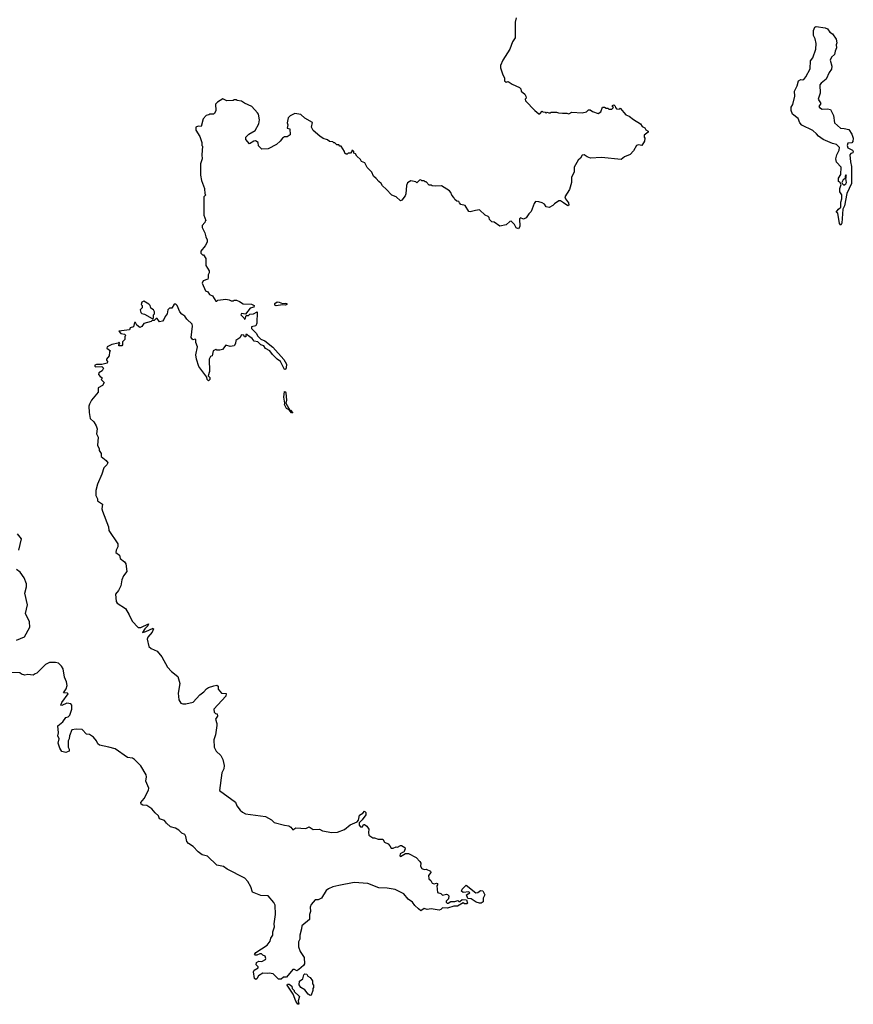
# Model space of a CAD drawing. Extents: x 2528690 to 2677062, y 911844 to 1023253.
# Tile 14 of 145: x 2567685 to 2575808, y 915990 to 925580. Entities that reach past the tile are written whole.
import ezdxf

# ---------------------------------------------------------------- set-up
doc = ezdxf.new("R2010")
doc.units = 0

msp = doc.modelspace()

# ---------------------------------------------------------------- linework, layer by layer
at = {"layer": '0CON10XD'}
for points in [[(2572523, 925597), (2572513.3, 925555), (2572513.3, 925405), (2572486.2, 925365), (2572462.5, 925295), (2572392.5, 925185), (2572370, 925135), (2572370.7, 925110.7), (2572393, 925043), (2572410, 925015), (2572410, 924985), (2572425, 924972.5), (2572445, 924980), (2572483, 924953), (2572555, 924920), (2572567, 924907), (2572570, 924885), (2572606.4, 924856.4), (2572617.5, 924835), (2572620, 924815), (2572610, 924805), (2572615, 924790), (2572703.8, 924695), (2572745, 924663.8), (2572755, 924662.5), (2572775, 924690), (2572782.5, 924682.5), (2572805, 924680), (2572815, 924670), (2572825, 924680), (2572842.5, 924672.5), (2572857, 924673), (2572865, 924680), (2572915, 924680), (2572935, 924672.5), (2572975, 924670), (2573015, 924670), (2573035, 924662.5), (2573065, 924680), (2573165, 924672.5), (2573207, 924683), (2573228.3, 924701.7), (2573245, 924702.5), (2573265, 924687.5), (2573321.7, 924668.3), (2573348.3, 924681.7), (2573365, 924730), (2573385, 924730), (2573398.3, 924718.3), (2573417.5, 924717.5), (2573425, 924710), (2573455, 924710), (2573470, 924725), (2573461.7, 924731.7), (2573460, 924745), (2573475, 924750), (2573488.3, 924738.3), (2573490, 924725), (2573501.7, 924711.7), (2573525, 924710), (2573535, 924720), (2573592.5, 924655), (2573622.3, 924642.3), (2573665, 924606.7), (2573733.3, 924565), (2573750.7, 924540.7), (2573775, 924527.5), (2573786.7, 924506.7), (2573807.5, 924495), (2573810, 924485), (2573770, 924455), (2573770, 924435), (2573777.5, 924425), (2573771.7, 924398.3), (2573746.4, 924353.6), (2573715, 924360), (2573694, 924356), (2573665, 924302.5), (2573635, 924267.5), (2573580, 924245), (2573545, 924217.5), (2573355, 924237.5), (2573247, 924233), (2573214.1, 924244.1), (2573185, 924263.3), (2573167.5, 924262.5), (2573149.3, 924230.7), (2573127, 924213), (2573087.5, 924145), (2573086.7, 924095), (2573063, 924047), (2573062.5, 923995), (2573042.5, 923925), (2572997.5, 923855), (2573003.3, 923835), (2573034.2, 923795), (2573037.5, 923772.5), (2573025, 923766), (2572985, 923796.2), (2572955, 923816.2), (2572940, 923815), (2572895, 923786), (2572880.8, 923769.2), (2572845, 923750.8), (2572816.2, 923756.2), (2572797.5, 923785), (2572777.7, 923797.7), (2572745, 923807.5), (2572711.7, 923808.3), (2572698.3, 923791.7), (2572668.3, 923711.7), (2572645, 923690), (2572620, 923650), (2572595, 923637.5), (2572565, 923650), (2572555, 923640), (2572560, 923565), (2572544.2, 923544.2), (2572523.3, 923553.3), (2572506.9, 923586.9), (2572475, 923617.5), (2572460, 923615), (2572425, 923582.5), (2572365, 923570), (2572307, 923607), (2572285, 923610), (2572263, 923633), (2572260, 923655), (2572250, 923665), (2572220, 923675), (2572167, 923727), (2572125, 923722.5), (2572075, 923707.5), (2572061.7, 923711.7), (2572025, 923770), (2571985, 923780), (2571970, 923795), (2571965, 923810), (2571943.3, 923813.3), (2571925, 923830), (2571915, 923850), (2571895, 923870), (2571887, 923897), (2571873, 923913), (2571795, 923962.5), (2571735, 923957.5), (2571703, 923963), (2571695, 923970), (2571675, 923970), (2571645, 924000), (2571635, 924000), (2571625, 924010), (2571605, 924010), (2571595, 924020), (2571581.7, 924018.3), (2571555, 923990), (2571545, 924000), (2571495, 924010), (2571465, 923990), (2571453, 923967), (2571447.5, 923885), (2571440, 923865), (2571408.3, 923821.7), (2571395, 923817.5), (2571352.5, 923855), (2571311.2, 923871.2), (2571255, 923930), (2571220.7, 923960.7), (2571206.7, 923985), (2571183.6, 924003.6), (2571160, 924035), (2571132.5, 924055), (2571116.7, 924095), (2571070.7, 924140.7), (2571047.5, 924185), (2571015, 924200), (2571005, 924220), (2570970.7, 924250.7), (2570957.5, 924275), (2570941.7, 924281.7), (2570940, 924295), (2570930, 924305), (2570920, 924305), (2570920, 924295), (2570908.3, 924281.7), (2570885, 924280), (2570875, 924270), (2570865, 924270), (2570851.7, 924281.7), (2570850, 924295), (2570818.3, 924348.3), (2570805, 924350), (2570795, 924360), (2570775, 924360), (2570755, 924380), (2570745, 924380), (2570735, 924390), (2570703, 924393), (2570685, 924410), (2570643, 924423), (2570610, 924445), (2570545, 924500), (2570527.5, 924535), (2570538.3, 924578.3), (2570465, 924622.5), (2570425, 924656), (2570365, 924666.7), (2570320, 924645), (2570300, 924625), (2570292.5, 924575), (2570297.5, 924555), (2570290, 924525), (2570317, 924517), (2570321.7, 924458.3), (2570291.7, 924438.3), (2570265, 924440), (2570245, 924427.5), (2570223, 924397), (2570186.1, 924363.9), (2570105, 924323.3), (2570045, 924320), (2570011.7, 924351.7), (2570010, 924385), (2569981.7, 924401.7), (2569965, 924397.5), (2569925, 924370), (2569890, 924415), (2569890, 924435), (2569917.5, 924465), (2569979.3, 924500.7), (2570016.7, 924565), (2570023.3, 924605), (2570011.7, 924661.7), (2570002.3, 924672.3), (2569947.5, 924735), (2569875, 924766.7), (2569845, 924786.7), (2569803, 924793), (2569795, 924800), (2569775, 924800), (2569765, 924792.5), (2569705, 924790), (2569665, 924810), (2569613.6, 924776.4), (2569593.9, 924756.1), (2569597.5, 924695), (2569583, 924667), (2569575, 924660), (2569538.3, 924661.7), (2569527, 924653), (2569501.7, 924648.3), (2569472.5, 924615), (2569455, 924540), (2569425, 924542.5), (2569400, 924535), (2569400, 924505), (2569441.7, 924441.7), (2569460, 924385), (2569460, 924355), (2569467.5, 924347.5), (2569460, 924265), (2569462.5, 924225), (2569447.5, 924175), (2569447.5, 924065), (2569456.2, 924015), (2569486.7, 923935), (2569490, 923885), (2569500, 923875), (2569480, 923855), (2569480, 923675), (2569500, 923625), (2569491.7, 923618.3), (2569490, 923605), (2569463, 923577), (2569462.5, 923555), (2569490, 923505), (2569497.5, 923465), (2569512.5, 923435), (2569512.5, 923415), (2569493.6, 923376.4), (2569450, 923325), (2569450, 923305), (2569465, 923290), (2569475, 923290), (2569500, 923255), (2569497.5, 923185), (2569532.5, 923135), (2569532.5, 923115), (2569520, 923095), (2569522.5, 923065), (2569517, 923053), (2569471.7, 923038.3), (2569462.5, 923015), (2569495, 922940), (2569518.3, 922928.3), (2569535, 922902.5), (2569565, 922890), (2569595, 922840), (2569605, 922840), (2569615, 922850), (2569695, 922856.7), (2569725, 922852.5), (2569745, 922842.5), (2569767, 922843), (2569775, 922850), (2569797, 922847), (2569827, 922837), (2569863, 922813), (2569945, 922810), (2569970, 922795), (2569965, 922780), (2569930.7, 922769.3), (2569885, 922712.5), (2569845, 922717.5), (2569840, 922705), (2569867.9, 922677.9), (2569875, 922662.5), (2569883.6, 922666.4), (2569892, 922698), (2569915, 922698.8), (2569929.2, 922710.8), (2569964.3, 922715.7), (2569997.5, 922735), (2569997, 922623), (2569985, 922600), (2569945, 922590), (2569945, 922573.3), (2569988.7, 922528.7), (2570005, 922498.8), (2570035, 922467.5), (2570072.8, 922452.8), (2570150.4, 922390.4), (2570259.9, 922269.9), (2570285.8, 922225.8), (2570282, 922188), (2570275, 922174.2), (2570265, 922172), (2570225, 922251.2), (2570193.2, 922273.2), (2570149.1, 922319.1), (2570124, 922355), (2570078.8, 922378.8), (2570065.2, 922405.2), (2570033.2, 922413.2), (2570005, 922441.2), (2569969.5, 922449.5), (2569950, 922475), (2569906.4, 922506.4)], [(2575685, 923580), (2575674.2, 923594.2), (2575657.5, 923695), (2575642.5, 923705), (2575663.3, 923735), (2575685.9, 923754.1), (2575687.4, 923802.6), (2575696.1, 923836.1), (2575696.7, 923875), (2575676.7, 923905), (2575677.5, 923935), (2575690, 923975), (2575676.4, 923996.4), (2575662.5, 924005), (2575663.6, 924036.4), (2575686.4, 924073.6), (2575691.2, 924145), (2575645, 924193.3), (2575636.2, 924225), (2575646.7, 924265), (2575671.7, 924308.3), (2575675, 924336.7), (2575645, 924366), (2575605, 924374), (2575513.8, 924415), (2575467.5, 924445), (2575449.7, 924469.7), (2575415, 924500), (2575305, 924554.4), (2575288.1, 924575), (2575269.3, 924619.3), (2575215, 924660), (2575201.5, 924695), (2575201.7, 924728.3), (2575218.8, 924755), (2575238.8, 924835), (2575234.3, 924885), (2575260.8, 924935), (2575274.2, 924985), (2575295, 924998.8), (2575315, 924993.3), (2575325, 924996.7), (2575345.5, 925024.5), (2575387, 925103), (2575391.1, 925178.9), (2575415, 925207.5), (2575443.8, 925295), (2575445, 925350), (2575436, 925395), (2575418.8, 925425), (2575419.1, 925475), (2575432.9, 925507.1), (2575445.7, 925514.3), (2575535, 925501.2), (2575555, 925492.5), (2575580.5, 925460.5), (2575605, 925442.5), (2575639.3, 925389.3), (2575647.5, 925355), (2575642, 925335), (2575644, 925305), (2575630, 925275), (2575625, 925240), (2575593.9, 925216.1), (2575583.3, 925185), (2575598.8, 925128.8), (2575595, 925097.5), (2575573.8, 925065), (2575545, 925000), (2575495, 924963.3), (2575481.2, 924945), (2575484.2, 924865), (2575466.2, 924805), (2575490, 924765), (2575472.5, 924735), (2575477.5, 924725), (2575505, 924710), (2575555, 924712.5), (2575586.7, 924705), (2575615.7, 924645.7), (2575626.2, 924575), (2575683.9, 924523.9), (2575719.3, 924520.7), (2575765, 924510), (2575795, 924466.7), (2575805.7, 924425), (2575803.3, 924395), (2575795, 924382.5), (2575755, 924377.5), (2575747.1, 924355), (2575755, 924333.3), (2575799.5, 924309.5), (2575808, 924295), (2575803.3, 924285), (2575785, 924278.1), (2575775.6, 924265), (2575780.8, 924195), (2575791.7, 924151.7), (2575791.8, 923985), (2575743.6, 923886.4), (2575722.2, 923767.8), (2575705.6, 923734.4), (2575695, 923600), (2575685, 923580)], [(2575715, 923970), (2575735, 923983.3), (2575740, 923995), (2575736.7, 924035), (2575742.5, 924055), (2575735, 924070), (2575727.5, 924055), (2575730, 924035), (2575708.3, 924021.7), (2575697.5, 923995), (2575701.7, 923981.7), (2575715, 923970)], [(2569906.4, 922506.4), (2569900, 922515), (2569890, 922515), (2569888.3, 922491.7), (2569875, 922490), (2569868.3, 922508.3), (2569845, 922510), (2569829.3, 922480.7), (2569792.5, 922455), (2569787.5, 922425), (2569775, 922402.5), (2569735, 922397.5), (2569695, 922410), (2569661.7, 922368.3), (2569635, 922360), (2569605, 922360), (2569595, 922367.5), (2569570, 922355), (2569560, 922305), (2569545, 922300), (2569530, 922275), (2569533.8, 922155), (2569522.5, 922112.5), (2569537.5, 922095), (2569537.5, 922075), (2569525, 922063.3), (2569513.3, 922075), (2569508.3, 922098.3), (2569431.7, 922201.7), (2569407.5, 922275), (2569400, 922315), (2569417.5, 922395), (2569400, 922435), (2569401.7, 922461.7), (2569395, 922470), (2569373, 922463), (2569356.2, 922485), (2569368.6, 922595), (2569365.8, 922615), (2569314.4, 922665), (2569295, 922692.5), (2569265, 922712.5), (2569245.7, 922735), (2569218.8, 922795), (2569205, 922808.8), (2569189.3, 922810.7), (2569168.3, 922771.7), (2569145, 922770), (2569130, 922755), (2569122.5, 922715), (2569101.7, 922688.3), (2569090.7, 922659.3), (2569075, 922643.3), (2569048.3, 922638.3), (2569025, 922670), (2569015, 922670), (2568995, 922650), (2568975, 922650), (2568965, 922640), (2568895, 922620), (2568875, 922592.5), (2568855, 922582.5), (2568827.5, 922605), (2568815, 922630), (2568805, 922630), (2568795, 922590), (2568761.7, 922578.3), (2568755, 922560), (2568650, 922545), (2568670, 922525), (2568705, 922517.5), (2568720, 922505), (2568710, 922495), (2568710, 922465), (2568688.3, 922441.7), (2568686.4, 922413.6), (2568680, 922405), (2568652.5, 922405), (2568650, 922415), (2568660, 922425), (2568655, 922440), (2568645, 922430), (2568583.6, 922416.4), (2568537.5, 922395), (2568535, 922380), (2568570, 922355), (2568560, 922345), (2568557.5, 922305), (2568530, 922275), (2568530, 922265), (2568541.7, 922251.7), (2568536.7, 922233.3), (2568485, 922222.5), (2568435, 922223.3), (2568417.5, 922215), (2568417.5, 922205), (2568425, 922200), (2568485, 922202.5), (2568502.5, 922185), (2568489.3, 922160.7), (2568455, 922140), (2568452.5, 922125), (2568470, 922105), (2568486.7, 922096.7), (2568487, 922083), (2568480, 922075), (2568507.5, 922045), (2568493, 922017), (2568450, 921995), (2568448.3, 921951.7), (2568386.4, 921873.6), (2568364.1, 921835.9), (2568358.8, 921815), (2568361.2, 921755), (2568372.5, 921695), (2568407.5, 921665), (2568430, 921625), (2568438.8, 921595), (2568432.5, 921545), (2568450, 921515), (2568443, 921433), (2568460, 921405), (2568460, 921385), (2568480, 921355), (2568480, 921325), (2568528.3, 921288.3), (2568542.5, 921265), (2568533.3, 921245), (2568503.8, 921215), (2568487, 921153), (2568443, 921057), (2568427.5, 920995), (2568426.7, 920945), (2568442.5, 920915), (2568442.5, 920892.5), (2568491.7, 920861.7), (2568486.7, 920815), (2568492.3, 920792.3), (2568551.7, 920641.7), (2568554.1, 920604.1), (2568640, 920475), (2568642.9, 920445), (2568624, 920415), (2568622.3, 920392.3), (2568657.5, 920365), (2568663.8, 920333.8), (2568705, 920301.2), (2568719.5, 920279.5), (2568728.1, 920205), (2568696.2, 920165), (2568680, 920125), (2568672, 920065), (2568648.6, 920021.4), (2568617.5, 919985), (2568623.8, 919915), (2568635.9, 919895.9), (2568715, 919843.8), (2568752.5, 919785), (2568781.5, 919721.5), (2568841.1, 919661.1), (2568865, 919660.8), (2568940, 919695), (2568932.5, 919675), (2568903.9, 919646.1), (2568881.7, 919611.7), (2568915, 919620), (2568985, 919652.5), (2568988.3, 919648.3), (2568975, 919613.8), (2568934.2, 919565), (2568927.1, 919545), (2568943.8, 919475), (2568965, 919454.2), (2569025, 919428.8), (2569070, 919375), (2569123.8, 919275), (2569165, 919230.8), (2569224.4, 919184.4), (2569244.5, 919115), (2569230.7, 919019.3), (2569234.5, 918955), (2569255, 918922.9), (2569275, 918915.7), (2569305, 918915.8), (2569375.7, 918934.3), (2569438.8, 919005), (2569478, 919032), (2569505, 919063.3), (2569525, 919076.7), (2569577, 919093), (2569605, 919097.5), (2569618.3, 919088.3), (2569618.3, 919058.3), (2569651.7, 919021.7), (2569698.3, 919018.3), (2569695, 918990), (2569577.5, 918865), (2569580, 918835), (2569591.7, 918821.7), (2569608.3, 918818.3), (2569612.5, 918795), (2569592.5, 918767.5), (2569606.4, 918726.4), (2569606.4, 918706.4), (2569592, 918615), (2569575.8, 918565), (2569580, 918495), (2569598.6, 918455), (2569644, 918415), (2569665.7, 918375.7), (2569678.6, 918315), (2569672.9, 918285), (2569654.3, 918245), (2569632.7, 918072.7), (2569787.4, 917957.4), (2569801.7, 917921.7), (2569832.3, 917882.3), (2569855, 917860), (2569885, 917843.8), (2570080.5, 917820.5), (2570138.3, 917788.3), (2570165, 917761.2), (2570265, 917733.3), (2570307.7, 917727.7), (2570327.5, 917715), (2570345, 917690), (2570375, 917707.5), (2570473, 917703), (2570505, 917720), (2570543.6, 917693.6), (2570605, 917697.5), (2570635, 917680), (2570725, 917662.5), (2570783, 917667), (2570848.8, 917691.2), (2570905, 917737.5), (2570973.6, 917766.4), (2570987, 917783), (2570996.4, 917833.6), (2571028.8, 917851.2), (2571045, 917870), (2571057, 917857), (2571056.7, 917835), (2571023, 917787), (2571000, 917765), (2570993, 917757), (2570992.5, 917735), (2571005, 917720), (2571025, 917720), (2571035, 917740), (2571045, 917740), (2571067.5, 917725), (2571086.7, 917695), (2571082.5, 917665), (2571088.3, 917638.3), (2571125, 917610), (2571141.7, 917611.7), (2571177, 917597), (2571225, 917600), (2571240, 917570), (2571275, 917552.5), (2571292.5, 917535), (2571305, 917510), (2571325, 917510), (2571355, 917522.5), (2571365, 917520), (2571395, 917537.5), (2571405, 917537.5), (2571438.3, 917518.3), (2571440, 917505), (2571428.3, 917471.7), (2571415, 917470), (2571392.5, 917455), (2571390, 917435), (2571395, 917430), (2571445, 917460), (2571475, 917460), (2571549.3, 917419.3), (2571585, 917380), (2571592.5, 917365), (2571590, 917335), (2571603.6, 917313.6), (2571625, 917302.5), (2571647, 917307), (2571688.3, 917288.3), (2571690, 917275), (2571670, 917245), (2571673, 917213), (2571692.5, 917195), (2571705, 917170), (2571725, 917162.5), (2571745, 917170), (2571757, 917167), (2571757, 917153), (2571750, 917145), (2571755, 917080), (2571788.3, 917068.3), (2571805, 917052.5), (2571845, 917062.5), (2571855, 917060), (2571867.5, 917045), (2571863.8, 917016.2), (2571840, 916995), (2571840, 916985), (2571850, 916975), (2571860, 916975), (2571885, 916992.5), (2571925, 916990), (2571955, 917000), (2571965, 916990), (2571975, 916990), (2571995, 917010), (2572038.3, 917008.3), (2572050, 916975), (2572041.7, 916968.3), (2572018.3, 916968.3), (2572005, 916980), (2571950, 916945), (2571915, 916946.7), (2571855, 916927.5), (2571805, 916930), (2571790, 916915), (2571771.7, 916908.3), (2571695, 916920), (2571655, 916912.5), (2571625, 916922.5), (2571595, 916900), (2571569.5, 916919.5), (2571535, 916951.2), (2571514.2, 916984.2), (2571471.2, 917015), (2571427.3, 917067.3), (2571345, 917106.7), (2571265, 917121.2), (2571185, 917125.8), (2571075.9, 917165.9), (2570945, 917178), (2570795, 917148.8), (2570735, 917133.8), (2570694.4, 917115.6), (2570672.1, 917097.9), (2570626.7, 917025), (2570595, 917006.2), (2570563.9, 917006.1), (2570526.4, 916963.6), (2570516.7, 916935), (2570520, 916895), (2570510, 916865), (2570510, 916815), (2570434.1, 916755.9), (2570431.2, 916725), (2570413.3, 916665), (2570413.3, 916625), (2570402.3, 916597.7), (2570401.7, 916548.3), (2570418, 916505), (2570456.7, 916445), (2570460, 916385), (2570451.7, 916368.3), (2570405, 916327.5), (2570385, 916317.5), (2570362.5, 916327.5), (2570345, 916327.5), (2570286.2, 916255), (2570255, 916253.3), (2570233.9, 916233.9), (2570205.9, 916235.9), (2570155, 916287.5), (2570115, 916293.3), (2570095, 916288.8), (2570055, 916292.5), (2570013.6, 916266.4), (2569995, 916237.5), (2569985, 916232.5), (2569971.7, 916241.7), (2569962.5, 916305), (2569968.3, 916321.7), (2570010, 916345), (2570010, 916355), (2569990, 916375), (2569991.7, 916398.3), (2570015, 916410), (2570045, 916407.5), (2570080, 916425), (2570082.5, 916435), (2570078.3, 916458.3), (2570055, 916467.5), (2570041.7, 916481.7), (2570025, 916482.5), (2569995, 916467.5), (2569978.3, 916468.3), (2569972.5, 916475), (2569987.5, 916495), (2570095, 916567.5), (2570126.7, 916605), (2570133.3, 916635), (2570152.5, 916665), (2570153.3, 916695), (2570168.8, 916745), (2570165.8, 916775), (2570177.5, 916865), (2570175.6, 916955.6), (2570163, 916983), (2570106.1, 917046.1), (2570035, 917050), (2569953, 917083), (2569936.7, 917135), (2569908.8, 917185), (2569878.8, 917218.8), (2569706.5, 917306.5), (2569671.7, 917331.7), (2569605, 917346.7), (2569515, 917433.8), (2569462.5, 917445), (2569425, 917473.8), (2569375, 917528), (2569330, 917555), (2569314, 917575), (2569304, 917625), (2569293.3, 917645), (2569265, 917658), (2569235, 917686.7), (2569202.5, 917705), (2569155, 917717.5), (2569115, 917753.3), (2569095, 917781.2), (2569047.5, 917795), (2569037.5, 917825), (2569003.6, 917853.6), (2568972.5, 917895), (2568925, 917926.7), (2568885, 917930.8), (2568868.8, 917938.8), (2568866, 917955), (2568896.7, 917995), (2568940, 918075), (2568943.8, 918095), (2568913.3, 918165), (2568921.2, 918205), (2568916, 918225), (2568864.3, 918314.3), (2568804.3, 918374.3), (2568785, 918386), (2568735, 918393.8), (2568615, 918478.8), (2568555, 918496.2), (2568464.1, 918514.1), (2568447.7, 918527.7), (2568435, 918557.5), (2568405, 918593.3), (2568365, 918616.7), (2568335, 918622.5), (2568295, 918666.7), (2568235, 918671.2), (2568192.5, 918665), (2568170, 918605), (2568167.5, 918575), (2568157.5, 918555), (2568157.5, 918495), (2568166.7, 918475), (2568167.5, 918455), (2568135, 918442.5), (2568095, 918452.5), (2568076.7, 918485), (2568061.2, 918535), (2568070, 918575), (2568057.5, 918605), (2568062.5, 918635), (2568058.3, 918701.7), (2568105, 918740), (2568135, 918782.5), (2568158.3, 918791.7), (2568172.5, 918805), (2568193.3, 918865), (2568192.5, 918905), (2568185, 918916.7), (2568145, 918922.5), (2568095, 918900), (2568087.5, 918905), (2568095, 918930), (2568157.5, 919015), (2568151.7, 919021.7), (2568113.3, 919023.3), (2568138.5, 919061.5), (2568148.6, 919095), (2568142.1, 919132.1), (2568121.4, 919175), (2568107.3, 919257.3), (2568092, 919285), (2568063.4, 919313.4), (2568035, 919320), (2567975, 919320), (2567935, 919301.2), (2567853, 919217), (2567835, 919207.5), (2567815, 919197.5), (2567765, 919203.3), (2567735, 919196.7)], [(2568985, 922670), (2568990, 922675), (2568990, 922705), (2569000, 922715), (2569000, 922735), (2568987.5, 922755), (2568961.7, 922771.7), (2568957.5, 922795), (2568945, 922810), (2568895, 922837.5), (2568875, 922827.5), (2568870, 922805), (2568880, 922795), (2568880, 922775), (2568860, 922755), (2568865, 922730), (2568875, 922720), (2568901.7, 922711.7), (2568975, 922670), (2568985, 922670)], [(2570185, 922793.8), (2570170.8, 922800.8), (2570170, 922815), (2570195, 922831.2), (2570215, 922830), (2570245, 922816.7), (2570275, 922820), (2570286.7, 922815), (2570286.7, 922805), (2570275, 922800), (2570245, 922802.5), (2570185, 922793.8)], [(2570345, 921750), (2570335, 921751.2), (2570309.5, 921779.5), (2570284.6, 921794.6), (2570265, 921832.5), (2570270, 921845), (2570257.3, 921905), (2570265, 921958.6), (2570275, 921955.8), (2570277.7, 921945), (2570284.2, 921875), (2570278.8, 921845), (2570317, 921777), (2570325, 921777.1), (2570345, 921750)], [(2567676, 920415), (2567702.5, 920525), (2567665, 920571.2)], [(2567653.7, 919536.3), (2567731.2, 919568.8), (2567785, 919663.3), (2567780, 919715), (2567740.8, 919795), (2567760.9, 919880.9), (2567734.2, 919995), (2567750, 920055), (2567751.4, 920085), (2567728.6, 920145), (2567688.8, 920198.8), (2567652.5, 920225)], [(2567735, 919196.7), (2567704.1, 919204.1), (2567685, 919220), (2567595, 919222)], [(2572165, 916973.8), (2572133.8, 916983.8), (2572085, 917017.5), (2572051.7, 917021.7), (2572037.5, 917055), (2572070, 917075), (2572060, 917085), (2572005, 917080), (2571991.7, 917091.7), (2571995, 917110), (2572035, 917150), (2572130, 917075), (2572150.7, 917079.3), (2572175, 917097.5), (2572197.5, 917095), (2572217.5, 917055), (2572200, 917025), (2572201.7, 916988.3), (2572183.3, 916976.7), (2572165, 916973.8)], [(2570515, 916076.7), (2570495, 916088.8), (2570465, 916130), (2570425, 916152.5), (2570408.3, 916178.3), (2570410, 916215), (2570443, 916237), (2570453.6, 916276.4), (2570463, 916287), (2570483, 916283), (2570493.6, 916263.6), (2570515, 916252.5), (2570539.3, 916219.3), (2570538.3, 916188.3), (2570547.5, 916175), (2570547.5, 916155), (2570540, 916145), (2570540, 916125), (2570525, 916080), (2570515, 916076.7)], [(2570405, 915990), (2570395, 915992.5), (2570375, 916020), (2570348.8, 916088.8), (2570290, 916175), (2570295, 916186.7), (2570310, 916185), (2570338.3, 916168.3), (2570340, 916145), (2570360, 916125), (2570360, 916115), (2570412.5, 916065), (2570397.5, 916025), (2570405, 915990)]]:
    msp.add_lwpolyline(points, dxfattribs=at)

doc.saveas('drawing.dxf')
